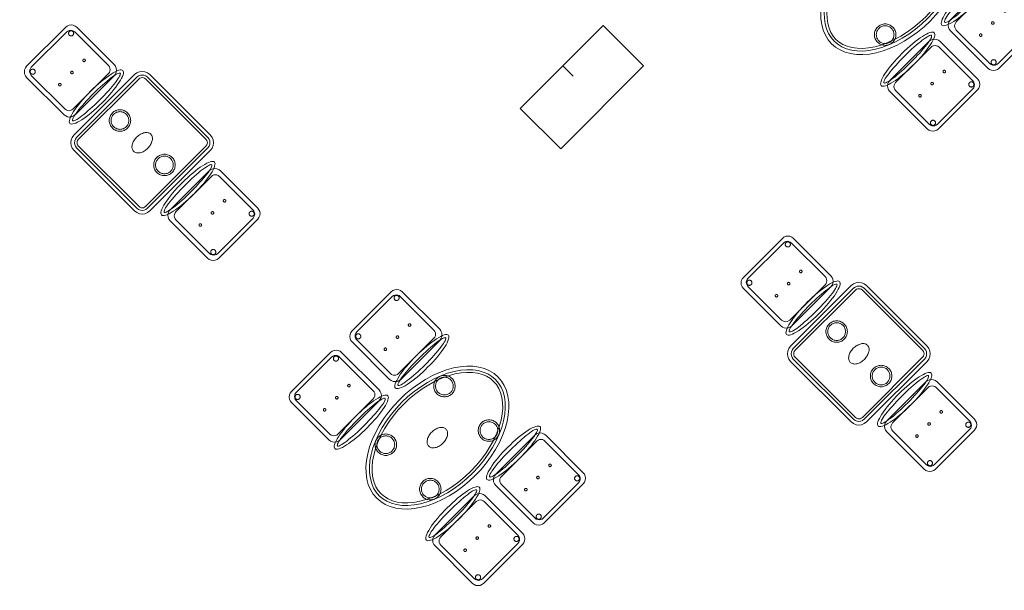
# Model space of a CAD drawing. Header units: metres. Extents: x 2172.2 to 2210.6, y 415.3 to 458.1.
# Tile 3 of 67: x 2181.2 to 2188.1, y 433.3 to 437.3. Entities that reach past the tile are written whole.
import ezdxf

# ---------------------------------------------------------------- set-up
doc = ezdxf.new("R2010")
doc.units = ezdxf.units.M
for name, color, linetype, lineweight in [('NC_N1_CHAIRS', 7, 'CONTINUOUS', 13), ('NC_N1_COLUMNS', 7, 'CONTINUOUS', 25), ('NC_N1_TABLES', 7, 'CONTINUOUS', 13), ('NC_N1_WALLS', 7, 'CONTINUOUS', 25)]:
    doc.layers.add(name, color=color, linetype=linetype, lineweight=lineweight)

# ---------------------------------------------------------------- blocks, each defined once
blk = doc.blocks.new('NC_N1_ARCHITECTURE')
at = {"layer": 'NC_N1_COLUMNS', "linetype": 'CONTINUOUS', "lineweight": -2}
blk.add_lwpolyline([(-4.993355, 2.969164), (-4.710547, 3.251969), (-4.427707, 2.969129), (-5.007532, 2.389305), (-5.29034, 2.67218), (-4.993366, 2.969152), (-4.921082, 2.896874)], close=True, dxfattribs=at)
blk = doc.blocks.new('NC_N1_DINING_TWO_SQUARE')
at = {"color": 0, "linetype": 'CONTINUOUS', "lineweight": -2}
for points in [[(0.3, -0.375), (-0.3, -0.375), (-0.3194, -0.3724), (-0.3375, -0.365), (-0.353, -0.353), (-0.365, -0.3375), (-0.3724, -0.3194), (-0.375, -0.3), (-0.375, 0.3), (-0.3724, 0.3194), (-0.365, 0.3375), (-0.353, 0.353), (-0.3375, 0.365), (-0.3194, 0.3724), (-0.3, 0.375), (0.3, 0.375), (0.3194, 0.3724), (0.3375, 0.365), (0.353, 0.353), (0.365, 0.3375), (0.3724, 0.3194), (0.375, 0.3), (0.375, -0.3), (0.3724, -0.3194), (0.365, -0.3375), (0.353, -0.353), (0.3375, -0.365), (0.3194, -0.3724)], [(0.2984, -0.35), (-0.2984, -0.35), (-0.3129, -0.3481), (-0.3249, -0.3431), (-0.3352, -0.3352), (-0.3431, -0.3249), (-0.3481, -0.3129), (-0.35, -0.2984), (-0.35, 0.2984), (-0.3481, 0.3129), (-0.3431, 0.3249), (-0.3352, 0.3352), (-0.3249, 0.3431), (-0.3129, 0.3481), (-0.2984, 0.35), (0.2984, 0.35), (0.3129, 0.3481), (0.3249, 0.3431), (0.3352, 0.3352), (0.3431, 0.3249), (0.3481, 0.3129), (0.35, 0.2984), (0.35, -0.2984), (0.3481, -0.3129), (0.3431, -0.3249), (0.3352, -0.3352), (0.3249, -0.3431), (0.3129, -0.3481)], [(0.2972, -0.332), (-0.2972, -0.332), (-0.3082, -0.3306), (-0.3158, -0.3274), (-0.3224, -0.3224), (-0.3274, -0.3158), (-0.3306, -0.3082), (-0.332, -0.2972), (-0.332, 0.2972), (-0.3306, 0.3082), (-0.3274, 0.3158), (-0.3224, 0.3224), (-0.3158, 0.3274), (-0.3082, 0.3306), (-0.2972, 0.332), (0.2972, 0.332), (0.3082, 0.3306), (0.3158, 0.3274), (0.3224, 0.3224), (0.3274, 0.3158), (0.3306, 0.3082), (0.332, 0.2972), (0.332, -0.2972), (0.3306, -0.3082), (0.3274, -0.3158), (0.3224, -0.3224), (0.3158, -0.3274), (0.3082, -0.3306)], [(0.075, 0.22), (0.0746, 0.2126), (0.0736, 0.2054), (0.0718, 0.1982), (0.0693, 0.1913), (0.0661, 0.1846), (0.0624, 0.1783), (0.058, 0.1724), (0.053, 0.167), (0.0476, 0.162), (0.0417, 0.1576), (0.0354, 0.1539), (0.0287, 0.1507), (0.0218, 0.1482), (0.0146, 0.1464), (0.0074, 0.1454), (0, 0.145), (-0.0074, 0.1454), (-0.0146, 0.1464), (-0.0218, 0.1482), (-0.0287, 0.1507), (-0.0354, 0.1539), (-0.0417, 0.1576), (-0.0476, 0.162), (-0.053, 0.167), (-0.058, 0.1724), (-0.0624, 0.1783), (-0.0661, 0.1846), (-0.0693, 0.1913), (-0.0718, 0.1982), (-0.0736, 0.2054), (-0.0746, 0.2126), (-0.075, 0.22), (-0.0746, 0.2274), (-0.0736, 0.2346), (-0.0718, 0.2418), (-0.0693, 0.2487), (-0.0661, 0.2554), (-0.0624, 0.2617), (-0.058, 0.2676), (-0.053, 0.273), (-0.0476, 0.278), (-0.0417, 0.2824), (-0.0354, 0.2861), (-0.0287, 0.2893), (-0.0218, 0.2918), (-0.0146, 0.2936), (-0.0074, 0.2946), (0, 0.295), (0.0074, 0.2946), (0.0146, 0.2936), (0.0218, 0.2918), (0.0287, 0.2893), (0.0354, 0.2861), (0.0417, 0.2824), (0.0476, 0.278), (0.053, 0.273), (0.058, 0.2676), (0.0624, 0.2617), (0.0661, 0.2554), (0.0693, 0.2487), (0.0718, 0.2418), (0.0736, 0.2346), (0.0746, 0.2274)], [(0.062, 0.22), (0.0617, 0.2139), (0.0608, 0.2079), (0.0593, 0.202), (0.0573, 0.1963), (0.0547, 0.1908), (0.0516, 0.1856), (0.0479, 0.1807), (0.0438, 0.1762), (0.0393, 0.1721), (0.0344, 0.1684), (0.0292, 0.1653), (0.0237, 0.1627), (0.018, 0.1607), (0.0121, 0.1592), (0.0061, 0.1583), (0, 0.158), (-0.0061, 0.1583), (-0.0121, 0.1592), (-0.018, 0.1607), (-0.0237, 0.1627), (-0.0292, 0.1653), (-0.0344, 0.1684), (-0.0393, 0.1721), (-0.0438, 0.1762), (-0.0479, 0.1807), (-0.0516, 0.1856), (-0.0547, 0.1908), (-0.0573, 0.1963), (-0.0593, 0.202), (-0.0608, 0.2079), (-0.0617, 0.2139), (-0.062, 0.22), (-0.0617, 0.2261), (-0.0608, 0.2321), (-0.0593, 0.238), (-0.0573, 0.2437), (-0.0547, 0.2492), (-0.0516, 0.2544), (-0.0479, 0.2593), (-0.0438, 0.2638), (-0.0393, 0.2679), (-0.0344, 0.2716), (-0.0292, 0.2747), (-0.0237, 0.2773), (-0.018, 0.2793), (-0.0121, 0.2808), (-0.0061, 0.2817), (0, 0.282), (0.0061, 0.2817), (0.0121, 0.2808), (0.018, 0.2793), (0.0237, 0.2773), (0.0292, 0.2747), (0.0344, 0.2716), (0.0393, 0.2679), (0.0438, 0.2638), (0.0479, 0.2593), (0.0516, 0.2544), (0.0547, 0.2492), (0.0573, 0.2437), (0.0593, 0.238), (0.0608, 0.2321), (0.0617, 0.2261)], [(0.085, 0), (0.0846, 0.0054), (0.0834, 0.0107), (0.0813, 0.016), (0.0785, 0.021), (0.075, 0.0259), (0.0707, 0.0306), (0.0657, 0.0349), (0.0601, 0.0389), (0.0539, 0.0425), (0.0472, 0.0457), (0.0401, 0.0485), (0.0325, 0.0508), (0.0247, 0.0526), (0.0166, 0.0539), (0.0083, 0.0547), (0, 0.055), (-0.0083, 0.0547), (-0.0166, 0.0539), (-0.0247, 0.0526), (-0.0325, 0.0508), (-0.0401, 0.0485), (-0.0472, 0.0457), (-0.0539, 0.0425), (-0.0601, 0.0389), (-0.0657, 0.0349), (-0.0707, 0.0306), (-0.075, 0.0259), (-0.0785, 0.021), (-0.0813, 0.016), (-0.0834, 0.0107), (-0.0846, 0.0054), (-0.085, 0), (-0.0846, -0.0054), (-0.0834, -0.0107), (-0.0813, -0.016), (-0.0785, -0.021), (-0.075, -0.0259), (-0.0707, -0.0306), (-0.0657, -0.0349), (-0.0601, -0.0389), (-0.0539, -0.0425), (-0.0472, -0.0457), (-0.0401, -0.0485), (-0.0325, -0.0508), (-0.0247, -0.0526), (-0.0166, -0.0539), (-0.0083, -0.0547), (0, -0.055), (0.0083, -0.0547), (0.0166, -0.0539), (0.0247, -0.0526), (0.0325, -0.0508), (0.0401, -0.0485), (0.0472, -0.0457), (0.0539, -0.0425), (0.0601, -0.0389), (0.0657, -0.0349), (0.0707, -0.0306), (0.075, -0.0259), (0.0785, -0.021), (0.0813, -0.016), (0.0834, -0.0107), (0.0846, -0.0054)], [(0.075, -0.22), (0.0746, -0.2274), (0.0736, -0.2346), (0.0718, -0.2418), (0.0693, -0.2487), (0.0661, -0.2554), (0.0624, -0.2617), (0.058, -0.2676), (0.053, -0.273), (0.0476, -0.278), (0.0417, -0.2824), (0.0354, -0.2861), (0.0287, -0.2893), (0.0218, -0.2918), (0.0146, -0.2936), (0.0074, -0.2946), (0, -0.295), (-0.0074, -0.2946), (-0.0146, -0.2936), (-0.0218, -0.2918), (-0.0287, -0.2893), (-0.0354, -0.2861), (-0.0417, -0.2824), (-0.0476, -0.278), (-0.053, -0.273), (-0.058, -0.2676), (-0.0624, -0.2617), (-0.0661, -0.2554), (-0.0693, -0.2487), (-0.0718, -0.2418), (-0.0736, -0.2346), (-0.0746, -0.2274), (-0.075, -0.22), (-0.0746, -0.2126), (-0.0736, -0.2054), (-0.0718, -0.1982), (-0.0693, -0.1913), (-0.0661, -0.1846), (-0.0624, -0.1783), (-0.058, -0.1724), (-0.053, -0.167), (-0.0476, -0.162), (-0.0417, -0.1576), (-0.0354, -0.1539), (-0.0287, -0.1507), (-0.0218, -0.1482), (-0.0146, -0.1464), (-0.0074, -0.1454), (0, -0.145), (0.0074, -0.1454), (0.0146, -0.1464), (0.0218, -0.1482), (0.0287, -0.1507), (0.0354, -0.1539), (0.0417, -0.1576), (0.0476, -0.162), (0.053, -0.167), (0.058, -0.1724), (0.0624, -0.1783), (0.0661, -0.1846), (0.0693, -0.1913), (0.0718, -0.1982), (0.0736, -0.2054), (0.0746, -0.2126)], [(0.062, -0.22), (0.0617, -0.2261), (0.0608, -0.2321), (0.0593, -0.238), (0.0573, -0.2437), (0.0547, -0.2492), (0.0516, -0.2544), (0.0479, -0.2593), (0.0438, -0.2638), (0.0393, -0.2679), (0.0344, -0.2716), (0.0292, -0.2747), (0.0237, -0.2773), (0.018, -0.2793), (0.0121, -0.2808), (0.0061, -0.2817), (0, -0.282), (-0.0061, -0.2817), (-0.0121, -0.2808), (-0.018, -0.2793), (-0.0237, -0.2773), (-0.0292, -0.2747), (-0.0344, -0.2716), (-0.0393, -0.2679), (-0.0438, -0.2638), (-0.0479, -0.2593), (-0.0516, -0.2544), (-0.0547, -0.2492), (-0.0573, -0.2437), (-0.0593, -0.238), (-0.0608, -0.2321), (-0.0617, -0.2261), (-0.062, -0.22), (-0.0617, -0.2139), (-0.0608, -0.2079), (-0.0593, -0.202), (-0.0573, -0.1963), (-0.0547, -0.1908), (-0.0516, -0.1856), (-0.0479, -0.1807), (-0.0438, -0.1762), (-0.0393, -0.1721), (-0.0344, -0.1684), (-0.0292, -0.1653), (-0.0237, -0.1627), (-0.018, -0.1607), (-0.0121, -0.1592), (-0.0061, -0.1583), (0, -0.158), (0.0061, -0.1583), (0.0121, -0.1592), (0.018, -0.1607), (0.0237, -0.1627), (0.0292, -0.1653), (0.0344, -0.1684), (0.0393, -0.1721), (0.0438, -0.1762), (0.0479, -0.1807), (0.0516, -0.1856), (0.0547, -0.1908), (0.0573, -0.1963), (0.0593, -0.202), (0.0608, -0.2079), (0.0617, -0.2139)]]:
    blk.add_lwpolyline(points, close=True, dxfattribs=at)
blk = doc.blocks.new('NC_N1_CHAIR_OLIVE')
at = {"color": 0, "linetype": 'CONTINUOUS', "lineweight": -2}
for points in [[(0.262, 0.222), (0.2607, 0.2276), (0.257, 0.2331), (0.2507, 0.2385), (0.2421, 0.2438), (0.2311, 0.2489), (0.2178, 0.2537), (0.2025, 0.2582), (0.1853, 0.2623), (0.1662, 0.2661), (0.1456, 0.2694), (0.1235, 0.2723), (0.1003, 0.2747), (0.0761, 0.2765), (0.0511, 0.2779), (0.0257, 0.2787), (0, 0.279), (-0.0257, 0.2787), (-0.0511, 0.2779), (-0.0761, 0.2765), (-0.1003, 0.2747), (-0.1235, 0.2723), (-0.1456, 0.2694), (-0.1662, 0.2661), (-0.1853, 0.2623), (-0.2025, 0.2582), (-0.2178, 0.2537), (-0.2311, 0.2489), (-0.2421, 0.2438), (-0.2507, 0.2385), (-0.257, 0.2331), (-0.2607, 0.2276), (-0.262, 0.222), (-0.2607, 0.2164), (-0.257, 0.2109), (-0.2507, 0.2055), (-0.2421, 0.2002), (-0.2311, 0.1951), (-0.2178, 0.1903), (-0.2025, 0.1858), (-0.1853, 0.1817), (-0.1662, 0.1779), (-0.1456, 0.1746), (-0.1235, 0.1717), (-0.1003, 0.1693), (-0.0761, 0.1675), (-0.0511, 0.1661), (-0.0257, 0.1653), (0, 0.165), (0.0257, 0.1653), (0.0511, 0.1661), (0.0761, 0.1675), (0.1003, 0.1693), (0.1235, 0.1717), (0.1456, 0.1746), (0.1662, 0.1779), (0.1853, 0.1817), (0.2025, 0.1858), (0.2178, 0.1903), (0.2311, 0.1951), (0.2421, 0.2002), (0.2507, 0.2055), (0.257, 0.2109), (0.2607, 0.2164)], [(0.235, 0.222), (0.2339, 0.225), (0.2305, 0.228), (0.2249, 0.231), (0.2171, 0.2339), (0.2073, 0.2366), (0.1954, 0.2392), (0.1817, 0.2417), (0.1662, 0.2439), (0.1491, 0.246), (0.1306, 0.2478), (0.1108, 0.2493), (0.0899, 0.2506), (0.0682, 0.2517), (0.0458, 0.2524), (0.023, 0.2529), (0, 0.253), (-0.023, 0.2529), (-0.0458, 0.2524), (-0.0682, 0.2517), (-0.0899, 0.2506), (-0.1108, 0.2493), (-0.1306, 0.2478), (-0.1491, 0.246), (-0.1662, 0.2439), (-0.1817, 0.2417), (-0.1954, 0.2392), (-0.2073, 0.2366), (-0.2171, 0.2339), (-0.2249, 0.231), (-0.2305, 0.228), (-0.2339, 0.225), (-0.235, 0.222), (-0.2339, 0.219), (-0.2305, 0.216), (-0.2249, 0.213), (-0.2171, 0.2101), (-0.2073, 0.2074), (-0.1954, 0.2048), (-0.1817, 0.2023), (-0.1662, 0.2001), (-0.1491, 0.198), (-0.1306, 0.1962), (-0.1108, 0.1947), (-0.0899, 0.1934), (-0.0682, 0.1923), (-0.0458, 0.1916), (-0.023, 0.1911), (0, 0.191), (0.023, 0.1911), (0.0458, 0.1916), (0.0682, 0.1923), (0.0899, 0.1934), (0.1108, 0.1947), (0.1306, 0.1962), (0.1491, 0.198), (0.1662, 0.2001), (0.1817, 0.2023), (0.1954, 0.2048), (0.2073, 0.2074), (0.2171, 0.2101), (0.2249, 0.213), (0.2305, 0.216), (0.2339, 0.219)], [(0.193, -0.275), (-0.193, -0.275), (-0.2072, -0.2731), (-0.2205, -0.2676), (-0.2319, -0.2589), (-0.2406, -0.2475), (-0.2461, -0.2342), (-0.248, -0.22), (-0.248, 0.15), (-0.2461, 0.1642), (-0.2406, 0.1775), (-0.2319, 0.1889), (-0.2205, 0.1976), (-0.2072, 0.2031), (-0.193, 0.205), (0.193, 0.205), (0.2072, 0.2031), (0.2205, 0.1976), (0.2319, 0.1889), (0.2406, 0.1775), (0.2461, 0.1642), (0.248, 0.15), (0.248, -0.22), (0.2461, -0.2342), (0.2406, -0.2475), (0.2319, -0.2589), (0.2205, -0.2676), (0.2072, -0.2731)], [(0.175, -0.247), (-0.175, -0.247), (-0.1854, -0.2456), (-0.195, -0.2416), (-0.2033, -0.2353), (-0.2096, -0.227), (-0.2136, -0.2174), (-0.215, -0.207), (-0.215, 0.126), (-0.2136, 0.1364), (-0.2096, 0.146), (-0.2033, 0.1543), (-0.195, 0.1606), (-0.1854, 0.1646), (-0.175, 0.166), (0.175, 0.166), (0.1854, 0.1646), (0.195, 0.1606), (0.2033, 0.1543), (0.2096, 0.146), (0.2136, 0.1364), (0.215, 0.126), (0.215, -0.207), (0.2136, -0.2174), (0.2096, -0.227), (0.2033, -0.2353), (0.195, -0.2416), (0.1854, -0.2456)], [(-0.111, -0.02), (-0.111, -0.0209), (-0.1112, -0.0218), (-0.1114, -0.0226), (-0.1117, -0.0234), (-0.1121, -0.0242), (-0.1125, -0.025), (-0.113, -0.0257), (-0.1136, -0.0264), (-0.1143, -0.027), (-0.115, -0.0275), (-0.1158, -0.0279), (-0.1166, -0.0283), (-0.1174, -0.0286), (-0.1182, -0.0288), (-0.1191, -0.029), (-0.12, -0.029), (-0.1209, -0.029), (-0.1218, -0.0288), (-0.1226, -0.0286), (-0.1234, -0.0283), (-0.1242, -0.0279), (-0.125, -0.0275), (-0.1257, -0.027), (-0.1264, -0.0264), (-0.127, -0.0257), (-0.1275, -0.025), (-0.1279, -0.0242), (-0.1283, -0.0234), (-0.1286, -0.0226), (-0.1288, -0.0218), (-0.129, -0.0209), (-0.129, -0.02), (-0.129, -0.0191), (-0.1288, -0.0182), (-0.1286, -0.0174), (-0.1283, -0.0166), (-0.1279, -0.0158), (-0.1275, -0.015), (-0.127, -0.0143), (-0.1264, -0.0136), (-0.1257, -0.013), (-0.125, -0.0125), (-0.1242, -0.0121), (-0.1234, -0.0117), (-0.1226, -0.0114), (-0.1218, -0.0112), (-0.1209, -0.011), (-0.12, -0.011), (-0.1191, -0.011), (-0.1182, -0.0112), (-0.1174, -0.0114), (-0.1166, -0.0117), (-0.1158, -0.0121), (-0.115, -0.0125), (-0.1143, -0.013), (-0.1136, -0.0136), (-0.113, -0.0143), (-0.1125, -0.015), (-0.1121, -0.0158), (-0.1117, -0.0166), (-0.1114, -0.0174), (-0.1112, -0.0182), (-0.111, -0.0191)], [(0.009, -0.02), (0.009, -0.0209), (0.0088, -0.0218), (0.0086, -0.0226), (0.0083, -0.0234), (0.0079, -0.0242), (0.0075, -0.025), (0.007, -0.0257), (0.0064, -0.0264), (0.0057, -0.027), (0.005, -0.0275), (0.0042, -0.0279), (0.0034, -0.0283), (0.0026, -0.0286), (0.0018, -0.0288), (0.0009, -0.029), (0, -0.029), (-0.0009, -0.029), (-0.0018, -0.0288), (-0.0026, -0.0286), (-0.0034, -0.0283), (-0.0042, -0.0279), (-0.005, -0.0275), (-0.0057, -0.027), (-0.0064, -0.0264), (-0.007, -0.0257), (-0.0075, -0.025), (-0.0079, -0.0242), (-0.0083, -0.0234), (-0.0086, -0.0226), (-0.0088, -0.0218), (-0.009, -0.0209), (-0.009, -0.02), (-0.009, -0.0191), (-0.0088, -0.0182), (-0.0086, -0.0174), (-0.0083, -0.0166), (-0.0079, -0.0158), (-0.0075, -0.015), (-0.007, -0.0143), (-0.0064, -0.0136), (-0.0057, -0.013), (-0.005, -0.0125), (-0.0042, -0.0121), (-0.0034, -0.0117), (-0.0026, -0.0114), (-0.0018, -0.0112), (-0.0009, -0.011), (0, -0.011), (0.0009, -0.011), (0.0018, -0.0112), (0.0026, -0.0114), (0.0034, -0.0117), (0.0042, -0.0121), (0.005, -0.0125), (0.0057, -0.013), (0.0064, -0.0136), (0.007, -0.0143), (0.0075, -0.015), (0.0079, -0.0158), (0.0083, -0.0166), (0.0086, -0.0174), (0.0088, -0.0182), (0.009, -0.0191)], [(0.129, -0.02), (0.129, -0.0209), (0.1288, -0.0218), (0.1286, -0.0226), (0.1283, -0.0234), (0.1279, -0.0242), (0.1275, -0.025), (0.127, -0.0257), (0.1264, -0.0264), (0.1257, -0.027), (0.125, -0.0275), (0.1242, -0.0279), (0.1234, -0.0283), (0.1226, -0.0286), (0.1218, -0.0288), (0.1209, -0.029), (0.12, -0.029), (0.1191, -0.029), (0.1182, -0.0288), (0.1174, -0.0286), (0.1166, -0.0283), (0.1158, -0.0279), (0.115, -0.0275), (0.1143, -0.027), (0.1136, -0.0264), (0.113, -0.0257), (0.1125, -0.025), (0.1121, -0.0242), (0.1117, -0.0234), (0.1114, -0.0226), (0.1112, -0.0218), (0.111, -0.0209), (0.111, -0.02), (0.111, -0.0191), (0.1112, -0.0182), (0.1114, -0.0174), (0.1117, -0.0166), (0.1121, -0.0158), (0.1125, -0.015), (0.113, -0.0143), (0.1136, -0.0136), (0.1143, -0.013), (0.115, -0.0125), (0.1158, -0.0121), (0.1166, -0.0117), (0.1174, -0.0114), (0.1182, -0.0112), (0.1191, -0.011), (0.12, -0.011), (0.1209, -0.011), (0.1218, -0.0112), (0.1226, -0.0114), (0.1234, -0.0117), (0.1242, -0.0121), (0.125, -0.0125), (0.1257, -0.013), (0.1264, -0.0136), (0.127, -0.0143), (0.1275, -0.015), (0.1279, -0.0158), (0.1283, -0.0166), (0.1286, -0.0174), (0.1288, -0.0182), (0.129, -0.0191)], [(-0.172, -0.218), (-0.1721, -0.2198), (-0.1723, -0.2215), (-0.1728, -0.2232), (-0.1734, -0.2249), (-0.1741, -0.2265), (-0.175, -0.228), (-0.1761, -0.2294), (-0.1773, -0.2307), (-0.1786, -0.2319), (-0.18, -0.233), (-0.1815, -0.2339), (-0.1831, -0.2346), (-0.1848, -0.2352), (-0.1865, -0.2357), (-0.1882, -0.2359), (-0.19, -0.236), (-0.1918, -0.2359), (-0.1935, -0.2357), (-0.1952, -0.2352), (-0.1969, -0.2346), (-0.1985, -0.2339), (-0.2, -0.233), (-0.2014, -0.2319), (-0.2027, -0.2307), (-0.2039, -0.2294), (-0.205, -0.228), (-0.2059, -0.2265), (-0.2066, -0.2249), (-0.2072, -0.2232), (-0.2077, -0.2215), (-0.2079, -0.2198), (-0.208, -0.218), (-0.2079, -0.2162), (-0.2077, -0.2145), (-0.2072, -0.2128), (-0.2066, -0.2111), (-0.2059, -0.2095), (-0.205, -0.208), (-0.2039, -0.2066), (-0.2027, -0.2053), (-0.2014, -0.2041), (-0.2, -0.203), (-0.1985, -0.2021), (-0.1969, -0.2014), (-0.1952, -0.2008), (-0.1935, -0.2003), (-0.1918, -0.2001), (-0.19, -0.2), (-0.1882, -0.2001), (-0.1865, -0.2003), (-0.1848, -0.2008), (-0.1831, -0.2014), (-0.1815, -0.2021), (-0.18, -0.203), (-0.1786, -0.2041), (-0.1773, -0.2053), (-0.1761, -0.2066), (-0.175, -0.208), (-0.1741, -0.2095), (-0.1734, -0.2111), (-0.1728, -0.2128), (-0.1723, -0.2145), (-0.1721, -0.2162)], [(0.208, -0.218), (0.2079, -0.2198), (0.2077, -0.2215), (0.2072, -0.2232), (0.2066, -0.2249), (0.2059, -0.2265), (0.205, -0.228), (0.2039, -0.2294), (0.2027, -0.2307), (0.2014, -0.2319), (0.2, -0.233), (0.1985, -0.2339), (0.1969, -0.2346), (0.1952, -0.2352), (0.1935, -0.2357), (0.1918, -0.2359), (0.19, -0.236), (0.1882, -0.2359), (0.1865, -0.2357), (0.1848, -0.2352), (0.1831, -0.2346), (0.1815, -0.2339), (0.18, -0.233), (0.1786, -0.2319), (0.1773, -0.2307), (0.1761, -0.2294), (0.175, -0.228), (0.1741, -0.2265), (0.1734, -0.2249), (0.1728, -0.2232), (0.1723, -0.2215), (0.1721, -0.2198), (0.172, -0.218), (0.1721, -0.2162), (0.1723, -0.2145), (0.1728, -0.2128), (0.1734, -0.2111), (0.1741, -0.2095), (0.175, -0.208), (0.1761, -0.2066), (0.1773, -0.2053), (0.1786, -0.2041), (0.18, -0.203), (0.1815, -0.2021), (0.1831, -0.2014), (0.1848, -0.2008), (0.1865, -0.2003), (0.1882, -0.2001), (0.19, -0.2), (0.1918, -0.2001), (0.1935, -0.2003), (0.1952, -0.2008), (0.1969, -0.2014), (0.1985, -0.2021), (0.2, -0.203), (0.2014, -0.2041), (0.2027, -0.2053), (0.2039, -0.2066), (0.205, -0.208), (0.2059, -0.2095), (0.2066, -0.2111), (0.2072, -0.2128), (0.2077, -0.2145), (0.2079, -0.2162)]]:
    blk.add_lwpolyline(points, close=True, dxfattribs=at)
blk = doc.blocks.new('NC_N1_DINING_2')
at = {"color": 0, "linetype": 'CONTINUOUS', "lineweight": -2}
for points in [[(0.6, 0), (0.5971, 0.0368), (0.5885, 0.0732), (0.5742, 0.1089), (0.5543, 0.1435), (0.5292, 0.1768), (0.4989, 0.2083), (0.4638, 0.2379), (0.4243, 0.2652), (0.3806, 0.2899), (0.3333, 0.3118), (0.2828, 0.3307), (0.2296, 0.3465), (0.1742, 0.3589), (0.1171, 0.3678), (0.0588, 0.3732), (0, 0.375), (-0.0588, 0.3732), (-0.1171, 0.3678), (-0.1742, 0.3589), (-0.2296, 0.3465), (-0.2828, 0.3307), (-0.3333, 0.3118), (-0.3806, 0.2899), (-0.4243, 0.2652), (-0.4638, 0.2379), (-0.4989, 0.2083), (-0.5292, 0.1768), (-0.5543, 0.1435), (-0.5742, 0.1089), (-0.5885, 0.0732), (-0.5971, 0.0368), (-0.6, 0), (-0.5971, -0.0368), (-0.5885, -0.0732), (-0.5742, -0.1089), (-0.5543, -0.1435), (-0.5292, -0.1768), (-0.4989, -0.2083), (-0.4638, -0.2379), (-0.4243, -0.2652), (-0.3806, -0.2899), (-0.3333, -0.3118), (-0.2828, -0.3307), (-0.2296, -0.3465), (-0.1742, -0.3589), (-0.1171, -0.3678), (-0.0588, -0.3732), (0, -0.375), (0.0588, -0.3732), (0.1171, -0.3678), (0.1742, -0.3589), (0.2296, -0.3465), (0.2828, -0.3307), (0.3333, -0.3118), (0.3806, -0.2899), (0.4243, -0.2652), (0.4638, -0.2379), (0.4989, -0.2083), (0.5292, -0.1768), (0.5543, -0.1435), (0.5742, -0.1089), (0.5885, -0.0732), (0.5971, -0.0368)], [(0.5749, 0), (0.5723, -0.0329), (0.5646, -0.0656), (0.5516, -0.0979), (0.5334, -0.1297), (0.5101, -0.1605), (0.4818, -0.1901), (0.4486, -0.218), (0.411, -0.244), (0.3692, -0.2676), (0.3237, -0.2887), (0.2749, -0.307), (0.2233, -0.3222), (0.1695, -0.3343), (0.114, -0.343), (0.0573, -0.3482), (0, -0.35), (-0.0573, -0.3482), (-0.114, -0.343), (-0.1695, -0.3343), (-0.2233, -0.3222), (-0.2749, -0.307), (-0.3237, -0.2887), (-0.3692, -0.2676), (-0.411, -0.244), (-0.4486, -0.218), (-0.4818, -0.1901), (-0.5101, -0.1605), (-0.5334, -0.1297), (-0.5516, -0.0979), (-0.5646, -0.0656), (-0.5723, -0.0329), (-0.5749, 0), (-0.5723, 0.0329), (-0.5646, 0.0656), (-0.5516, 0.0979), (-0.5334, 0.1297), (-0.5101, 0.1605), (-0.4818, 0.1901), (-0.4486, 0.218), (-0.411, 0.244), (-0.3692, 0.2676), (-0.3237, 0.2887), (-0.2749, 0.307), (-0.2233, 0.3222), (-0.1695, 0.3343), (-0.114, 0.343), (-0.0573, 0.3482), (0, 0.35), (0.0573, 0.3482), (0.114, 0.343), (0.1695, 0.3343), (0.2233, 0.3222), (0.2749, 0.307), (0.3237, 0.2887), (0.3692, 0.2676), (0.411, 0.244), (0.4486, 0.218), (0.4818, 0.1901), (0.5101, 0.1605), (0.5334, 0.1297), (0.5516, 0.0979), (0.5646, 0.0656), (0.5723, 0.0329)], [(0.5569, 0), (0.5545, -0.0301), (0.5474, -0.0601), (0.5354, -0.0901), (0.5184, -0.1198), (0.4964, -0.1488), (0.4694, -0.1769), (0.4377, -0.2037), (0.4014, -0.2287), (0.361, -0.2516), (0.3167, -0.2721), (0.2692, -0.2899), (0.2188, -0.3048), (0.1661, -0.3166), (0.1117, -0.3251), (0.0562, -0.3303), (0, -0.332), (-0.0562, -0.3303), (-0.1117, -0.3251), (-0.1661, -0.3166), (-0.2188, -0.3048), (-0.2692, -0.2899), (-0.3167, -0.2721), (-0.361, -0.2516), (-0.4014, -0.2287), (-0.4377, -0.2037), (-0.4694, -0.1769), (-0.4964, -0.1488), (-0.5184, -0.1198), (-0.5354, -0.0901), (-0.5474, -0.0601), (-0.5545, -0.0301), (-0.5569, 0), (-0.5545, 0.0301), (-0.5474, 0.0601), (-0.5354, 0.0901), (-0.5184, 0.1198), (-0.4964, 0.1488), (-0.4694, 0.1769), (-0.4377, 0.2037), (-0.4014, 0.2287), (-0.361, 0.2516), (-0.3167, 0.2721), (-0.2692, 0.2899), (-0.2188, 0.3048), (-0.1661, 0.3166), (-0.1117, 0.3251), (-0.0562, 0.3303), (0, 0.332), (0.0562, 0.3303), (0.1117, 0.3251), (0.1661, 0.3166), (0.2188, 0.3048), (0.2692, 0.2899), (0.3167, 0.2721), (0.361, 0.2516), (0.4014, 0.2287), (0.4377, 0.2037), (0.4694, 0.1769), (0.4964, 0.1488), (0.5184, 0.1198), (0.5354, 0.0901), (0.5474, 0.0601), (0.5545, 0.0301)], [(-0.215, 0.22), (-0.2154, 0.2126), (-0.2164, 0.2054), (-0.2182, 0.1982), (-0.2207, 0.1913), (-0.2239, 0.1846), (-0.2276, 0.1783), (-0.232, 0.1724), (-0.237, 0.167), (-0.2424, 0.162), (-0.2483, 0.1576), (-0.2546, 0.1539), (-0.2613, 0.1507), (-0.2682, 0.1482), (-0.2754, 0.1464), (-0.2826, 0.1454), (-0.29, 0.145), (-0.2974, 0.1454), (-0.3046, 0.1464), (-0.3118, 0.1482), (-0.3187, 0.1507), (-0.3254, 0.1539), (-0.3317, 0.1576), (-0.3376, 0.162), (-0.343, 0.167), (-0.348, 0.1724), (-0.3524, 0.1783), (-0.3561, 0.1846), (-0.3593, 0.1913), (-0.3618, 0.1982), (-0.3636, 0.2054), (-0.3646, 0.2126), (-0.365, 0.22), (-0.3646, 0.2274), (-0.3636, 0.2346), (-0.3618, 0.2418), (-0.3593, 0.2487), (-0.3561, 0.2554), (-0.3524, 0.2617), (-0.348, 0.2676), (-0.343, 0.273), (-0.3376, 0.278), (-0.3317, 0.2824), (-0.3254, 0.2861), (-0.3187, 0.2893), (-0.3118, 0.2918), (-0.3046, 0.2936), (-0.2974, 0.2946), (-0.29, 0.295), (-0.2826, 0.2946), (-0.2754, 0.2936), (-0.2682, 0.2918), (-0.2613, 0.2893), (-0.2546, 0.2861), (-0.2483, 0.2824), (-0.2424, 0.278), (-0.237, 0.273), (-0.232, 0.2676), (-0.2276, 0.2617), (-0.2239, 0.2554), (-0.2207, 0.2487), (-0.2182, 0.2418), (-0.2164, 0.2346), (-0.2154, 0.2274)], [(-0.228, 0.22), (-0.2283, 0.2139), (-0.2292, 0.2079), (-0.2307, 0.202), (-0.2327, 0.1963), (-0.2353, 0.1908), (-0.2384, 0.1856), (-0.2421, 0.1807), (-0.2462, 0.1762), (-0.2507, 0.1721), (-0.2556, 0.1684), (-0.2608, 0.1653), (-0.2663, 0.1627), (-0.272, 0.1607), (-0.2779, 0.1592), (-0.2839, 0.1583), (-0.29, 0.158), (-0.2961, 0.1583), (-0.3021, 0.1592), (-0.308, 0.1607), (-0.3137, 0.1627), (-0.3192, 0.1653), (-0.3244, 0.1684), (-0.3293, 0.1721), (-0.3338, 0.1762), (-0.3379, 0.1807), (-0.3416, 0.1856), (-0.3447, 0.1908), (-0.3473, 0.1963), (-0.3493, 0.202), (-0.3508, 0.2079), (-0.3517, 0.2139), (-0.352, 0.22), (-0.3517, 0.2261), (-0.3508, 0.2321), (-0.3493, 0.238), (-0.3473, 0.2437), (-0.3447, 0.2492), (-0.3416, 0.2544), (-0.3379, 0.2593), (-0.3338, 0.2638), (-0.3293, 0.2679), (-0.3244, 0.2716), (-0.3192, 0.2747), (-0.3137, 0.2773), (-0.308, 0.2793), (-0.3021, 0.2808), (-0.2961, 0.2817), (-0.29, 0.282), (-0.2839, 0.2817), (-0.2779, 0.2808), (-0.272, 0.2793), (-0.2663, 0.2773), (-0.2608, 0.2747), (-0.2556, 0.2716), (-0.2507, 0.2679), (-0.2462, 0.2638), (-0.2421, 0.2593), (-0.2384, 0.2544), (-0.2353, 0.2492), (-0.2327, 0.2437), (-0.2307, 0.238), (-0.2292, 0.2321), (-0.2283, 0.2261)], [(0.365, 0.22), (0.3646, 0.2126), (0.3636, 0.2054), (0.3618, 0.1982), (0.3593, 0.1913), (0.3561, 0.1846), (0.3524, 0.1783), (0.348, 0.1724), (0.343, 0.167), (0.3376, 0.162), (0.3317, 0.1576), (0.3254, 0.1539), (0.3187, 0.1507), (0.3118, 0.1482), (0.3046, 0.1464), (0.2974, 0.1454), (0.29, 0.145), (0.2826, 0.1454), (0.2754, 0.1464), (0.2682, 0.1482), (0.2613, 0.1507), (0.2546, 0.1539), (0.2483, 0.1576), (0.2424, 0.162), (0.237, 0.167), (0.232, 0.1724), (0.2276, 0.1783), (0.2239, 0.1846), (0.2207, 0.1913), (0.2182, 0.1982), (0.2164, 0.2054), (0.2154, 0.2126), (0.215, 0.22), (0.2154, 0.2274), (0.2164, 0.2346), (0.2182, 0.2418), (0.2207, 0.2487), (0.2239, 0.2554), (0.2276, 0.2617), (0.232, 0.2676), (0.237, 0.273), (0.2424, 0.278), (0.2483, 0.2824), (0.2546, 0.2861), (0.2613, 0.2893), (0.2682, 0.2918), (0.2754, 0.2936), (0.2826, 0.2946), (0.29, 0.295), (0.2974, 0.2946), (0.3046, 0.2936), (0.3118, 0.2918), (0.3187, 0.2893), (0.3254, 0.2861), (0.3317, 0.2824), (0.3376, 0.278), (0.343, 0.273), (0.348, 0.2676), (0.3524, 0.2617), (0.3561, 0.2554), (0.3593, 0.2487), (0.3618, 0.2418), (0.3636, 0.2346), (0.3646, 0.2274)], [(0.352, 0.22), (0.3517, 0.2139), (0.3508, 0.2079), (0.3493, 0.202), (0.3473, 0.1963), (0.3447, 0.1908), (0.3416, 0.1856), (0.3379, 0.1807), (0.3338, 0.1762), (0.3293, 0.1721), (0.3244, 0.1684), (0.3192, 0.1653), (0.3137, 0.1627), (0.308, 0.1607), (0.3021, 0.1592), (0.2961, 0.1583), (0.29, 0.158), (0.2839, 0.1583), (0.2779, 0.1592), (0.272, 0.1607), (0.2663, 0.1627), (0.2608, 0.1653), (0.2556, 0.1684), (0.2507, 0.1721), (0.2462, 0.1762), (0.2421, 0.1807), (0.2384, 0.1856), (0.2353, 0.1908), (0.2327, 0.1963), (0.2307, 0.202), (0.2292, 0.2079), (0.2283, 0.2139), (0.228, 0.22), (0.2283, 0.2261), (0.2292, 0.2321), (0.2307, 0.238), (0.2327, 0.2437), (0.2353, 0.2492), (0.2384, 0.2544), (0.2421, 0.2593), (0.2462, 0.2638), (0.2507, 0.2679), (0.2556, 0.2716), (0.2608, 0.2747), (0.2663, 0.2773), (0.272, 0.2793), (0.2779, 0.2808), (0.2839, 0.2817), (0.29, 0.282), (0.2961, 0.2817), (0.3021, 0.2808), (0.308, 0.2793), (0.3137, 0.2773), (0.3192, 0.2747), (0.3244, 0.2716), (0.3293, 0.2679), (0.3338, 0.2638), (0.3379, 0.2593), (0.3416, 0.2544), (0.3447, 0.2492), (0.3473, 0.2437), (0.3493, 0.238), (0.3508, 0.2321), (0.3517, 0.2261)], [(0.085, 0), (0.0846, 0.0054), (0.0834, 0.0107), (0.0813, 0.016), (0.0785, 0.021), (0.075, 0.0259), (0.0707, 0.0306), (0.0657, 0.0349), (0.0601, 0.0389), (0.0539, 0.0425), (0.0472, 0.0457), (0.0401, 0.0485), (0.0325, 0.0508), (0.0247, 0.0526), (0.0166, 0.0539), (0.0083, 0.0547), (0, 0.055), (-0.0083, 0.0547), (-0.0166, 0.0539), (-0.0247, 0.0526), (-0.0325, 0.0508), (-0.0401, 0.0485), (-0.0472, 0.0457), (-0.0539, 0.0425), (-0.0601, 0.0389), (-0.0657, 0.0349), (-0.0707, 0.0306), (-0.075, 0.0259), (-0.0785, 0.021), (-0.0813, 0.016), (-0.0834, 0.0107), (-0.0846, 0.0054), (-0.085, 0), (-0.0846, -0.0054), (-0.0834, -0.0107), (-0.0813, -0.016), (-0.0785, -0.021), (-0.075, -0.0259), (-0.0707, -0.0306), (-0.0657, -0.0349), (-0.0601, -0.0389), (-0.0539, -0.0425), (-0.0472, -0.0457), (-0.0401, -0.0485), (-0.0325, -0.0508), (-0.0247, -0.0526), (-0.0166, -0.0539), (-0.0083, -0.0547), (0, -0.055), (0.0083, -0.0547), (0.0166, -0.0539), (0.0247, -0.0526), (0.0325, -0.0508), (0.0401, -0.0485), (0.0472, -0.0457), (0.0539, -0.0425), (0.0601, -0.0389), (0.0657, -0.0349), (0.0707, -0.0306), (0.075, -0.0259), (0.0785, -0.021), (0.0813, -0.016), (0.0834, -0.0107), (0.0846, -0.0054)], [(-0.215, -0.22), (-0.2154, -0.2274), (-0.2164, -0.2346), (-0.2182, -0.2418), (-0.2207, -0.2487), (-0.2239, -0.2554), (-0.2276, -0.2617), (-0.232, -0.2676), (-0.237, -0.273), (-0.2424, -0.278), (-0.2483, -0.2824), (-0.2546, -0.2861), (-0.2613, -0.2893), (-0.2682, -0.2918), (-0.2754, -0.2936), (-0.2826, -0.2946), (-0.29, -0.295), (-0.2974, -0.2946), (-0.3046, -0.2936), (-0.3118, -0.2918), (-0.3187, -0.2893), (-0.3254, -0.2861), (-0.3317, -0.2824), (-0.3376, -0.278), (-0.343, -0.273), (-0.348, -0.2676), (-0.3524, -0.2617), (-0.3561, -0.2554), (-0.3593, -0.2487), (-0.3618, -0.2418), (-0.3636, -0.2346), (-0.3646, -0.2274), (-0.365, -0.22), (-0.3646, -0.2126), (-0.3636, -0.2054), (-0.3618, -0.1982), (-0.3593, -0.1913), (-0.3561, -0.1846), (-0.3524, -0.1783), (-0.348, -0.1724), (-0.343, -0.167), (-0.3376, -0.162), (-0.3317, -0.1576), (-0.3254, -0.1539), (-0.3187, -0.1507), (-0.3118, -0.1482), (-0.3046, -0.1464), (-0.2974, -0.1454), (-0.29, -0.145), (-0.2826, -0.1454), (-0.2754, -0.1464), (-0.2682, -0.1482), (-0.2613, -0.1507), (-0.2546, -0.1539), (-0.2483, -0.1576), (-0.2424, -0.162), (-0.237, -0.167), (-0.232, -0.1724), (-0.2276, -0.1783), (-0.2239, -0.1846), (-0.2207, -0.1913), (-0.2182, -0.1982), (-0.2164, -0.2054), (-0.2154, -0.2126)], [(-0.228, -0.22), (-0.2283, -0.2261), (-0.2292, -0.2321), (-0.2307, -0.238), (-0.2327, -0.2437), (-0.2353, -0.2492), (-0.2384, -0.2544), (-0.2421, -0.2593), (-0.2462, -0.2638), (-0.2507, -0.2679), (-0.2556, -0.2716), (-0.2608, -0.2747), (-0.2663, -0.2773), (-0.272, -0.2793), (-0.2779, -0.2808), (-0.2839, -0.2817), (-0.29, -0.282), (-0.2961, -0.2817), (-0.3021, -0.2808), (-0.308, -0.2793), (-0.3137, -0.2773), (-0.3192, -0.2747), (-0.3244, -0.2716), (-0.3293, -0.2679), (-0.3338, -0.2638), (-0.3379, -0.2593), (-0.3416, -0.2544), (-0.3447, -0.2492), (-0.3473, -0.2437), (-0.3493, -0.238), (-0.3508, -0.2321), (-0.3517, -0.2261), (-0.352, -0.22), (-0.3517, -0.2139), (-0.3508, -0.2079), (-0.3493, -0.202), (-0.3473, -0.1963), (-0.3447, -0.1908), (-0.3416, -0.1856), (-0.3379, -0.1807), (-0.3338, -0.1762), (-0.3293, -0.1721), (-0.3244, -0.1684), (-0.3192, -0.1653), (-0.3137, -0.1627), (-0.308, -0.1607), (-0.3021, -0.1592), (-0.2961, -0.1583), (-0.29, -0.158), (-0.2839, -0.1583), (-0.2779, -0.1592), (-0.272, -0.1607), (-0.2663, -0.1627), (-0.2608, -0.1653), (-0.2556, -0.1684), (-0.2507, -0.1721), (-0.2462, -0.1762), (-0.2421, -0.1807), (-0.2384, -0.1856), (-0.2353, -0.1908), (-0.2327, -0.1963), (-0.2307, -0.202), (-0.2292, -0.2079), (-0.2283, -0.2139)], [(0.365, -0.22), (0.3646, -0.2274), (0.3636, -0.2346), (0.3618, -0.2418), (0.3593, -0.2487), (0.3561, -0.2554), (0.3524, -0.2617), (0.348, -0.2676), (0.343, -0.273), (0.3376, -0.278), (0.3317, -0.2824), (0.3254, -0.2861), (0.3187, -0.2893), (0.3118, -0.2918), (0.3046, -0.2936), (0.2974, -0.2946), (0.29, -0.295), (0.2826, -0.2946), (0.2754, -0.2936), (0.2682, -0.2918), (0.2613, -0.2893), (0.2546, -0.2861), (0.2483, -0.2824), (0.2424, -0.278), (0.237, -0.273), (0.232, -0.2676), (0.2276, -0.2617), (0.2239, -0.2554), (0.2207, -0.2487), (0.2182, -0.2418), (0.2164, -0.2346), (0.2154, -0.2274), (0.215, -0.22), (0.2154, -0.2126), (0.2164, -0.2054), (0.2182, -0.1982), (0.2207, -0.1913), (0.2239, -0.1846), (0.2276, -0.1783), (0.232, -0.1724), (0.237, -0.167), (0.2424, -0.162), (0.2483, -0.1576), (0.2546, -0.1539), (0.2613, -0.1507), (0.2682, -0.1482), (0.2754, -0.1464), (0.2826, -0.1454), (0.29, -0.145), (0.2974, -0.1454), (0.3046, -0.1464), (0.3118, -0.1482), (0.3187, -0.1507), (0.3254, -0.1539), (0.3317, -0.1576), (0.3376, -0.162), (0.343, -0.167), (0.348, -0.1724), (0.3524, -0.1783), (0.3561, -0.1846), (0.3593, -0.1913), (0.3618, -0.1982), (0.3636, -0.2054), (0.3646, -0.2126)], [(0.352, -0.22), (0.3517, -0.2261), (0.3508, -0.2321), (0.3493, -0.238), (0.3473, -0.2437), (0.3447, -0.2492), (0.3416, -0.2544), (0.3379, -0.2593), (0.3338, -0.2638), (0.3293, -0.2679), (0.3244, -0.2716), (0.3192, -0.2747), (0.3137, -0.2773), (0.308, -0.2793), (0.3021, -0.2808), (0.2961, -0.2817), (0.29, -0.282), (0.2839, -0.2817), (0.2779, -0.2808), (0.272, -0.2793), (0.2663, -0.2773), (0.2608, -0.2747), (0.2556, -0.2716), (0.2507, -0.2679), (0.2462, -0.2638), (0.2421, -0.2593), (0.2384, -0.2544), (0.2353, -0.2492), (0.2327, -0.2437), (0.2307, -0.238), (0.2292, -0.2321), (0.2283, -0.2261), (0.228, -0.22), (0.2283, -0.2139), (0.2292, -0.2079), (0.2307, -0.202), (0.2327, -0.1963), (0.2353, -0.1908), (0.2384, -0.1856), (0.2421, -0.1807), (0.2462, -0.1762), (0.2507, -0.1721), (0.2556, -0.1684), (0.2608, -0.1653), (0.2663, -0.1627), (0.272, -0.1607), (0.2779, -0.1592), (0.2839, -0.1583), (0.29, -0.158), (0.2961, -0.1583), (0.3021, -0.1592), (0.308, -0.1607), (0.3137, -0.1627), (0.3192, -0.1653), (0.3244, -0.1684), (0.3293, -0.1721), (0.3338, -0.1762), (0.3379, -0.1807), (0.3416, -0.1856), (0.3447, -0.1908), (0.3473, -0.1963), (0.3493, -0.202), (0.3508, -0.2079), (0.3517, -0.2139)]]:
    blk.add_lwpolyline(points, close=True, dxfattribs=at)
blk = doc.blocks.new('NC_N1_CHAIR_IVORY')
at = {"color": 0, "linetype": 'CONTINUOUS', "lineweight": -2}
for points in [[(0.262, 0.222), (0.2607, 0.2276), (0.257, 0.2331), (0.2507, 0.2385), (0.2421, 0.2438), (0.2311, 0.2489), (0.2178, 0.2537), (0.2025, 0.2582), (0.1853, 0.2623), (0.1662, 0.2661), (0.1456, 0.2694), (0.1235, 0.2723), (0.1003, 0.2747), (0.0761, 0.2765), (0.0511, 0.2779), (0.0257, 0.2787), (0, 0.279), (-0.0257, 0.2787), (-0.0511, 0.2779), (-0.0761, 0.2765), (-0.1003, 0.2747), (-0.1235, 0.2723), (-0.1456, 0.2694), (-0.1662, 0.2661), (-0.1853, 0.2623), (-0.2025, 0.2582), (-0.2178, 0.2537), (-0.2311, 0.2489), (-0.2421, 0.2438), (-0.2507, 0.2385), (-0.257, 0.2331), (-0.2607, 0.2276), (-0.262, 0.222), (-0.2607, 0.2164), (-0.257, 0.2109), (-0.2507, 0.2055), (-0.2421, 0.2002), (-0.2311, 0.1951), (-0.2178, 0.1903), (-0.2025, 0.1858), (-0.1853, 0.1817), (-0.1662, 0.1779), (-0.1456, 0.1746), (-0.1235, 0.1717), (-0.1003, 0.1693), (-0.0761, 0.1675), (-0.0511, 0.1661), (-0.0257, 0.1653), (0, 0.165), (0.0257, 0.1653), (0.0511, 0.1661), (0.0761, 0.1675), (0.1003, 0.1693), (0.1235, 0.1717), (0.1456, 0.1746), (0.1662, 0.1779), (0.1853, 0.1817), (0.2025, 0.1858), (0.2178, 0.1903), (0.2311, 0.1951), (0.2421, 0.2002), (0.2507, 0.2055), (0.257, 0.2109), (0.2607, 0.2164)], [(0.235, 0.222), (0.2339, 0.225), (0.2305, 0.228), (0.2249, 0.231), (0.2171, 0.2339), (0.2073, 0.2366), (0.1954, 0.2392), (0.1817, 0.2417), (0.1662, 0.2439), (0.1491, 0.246), (0.1306, 0.2478), (0.1108, 0.2493), (0.0899, 0.2506), (0.0682, 0.2517), (0.0458, 0.2524), (0.023, 0.2529), (0, 0.253), (-0.023, 0.2529), (-0.0458, 0.2524), (-0.0682, 0.2517), (-0.0899, 0.2506), (-0.1108, 0.2493), (-0.1306, 0.2478), (-0.1491, 0.246), (-0.1662, 0.2439), (-0.1817, 0.2417), (-0.1954, 0.2392), (-0.2073, 0.2366), (-0.2171, 0.2339), (-0.2249, 0.231), (-0.2305, 0.228), (-0.2339, 0.225), (-0.235, 0.222), (-0.2339, 0.219), (-0.2305, 0.216), (-0.2249, 0.213), (-0.2171, 0.2101), (-0.2073, 0.2074), (-0.1954, 0.2048), (-0.1817, 0.2023), (-0.1662, 0.2001), (-0.1491, 0.198), (-0.1306, 0.1962), (-0.1108, 0.1947), (-0.0899, 0.1934), (-0.0682, 0.1923), (-0.0458, 0.1916), (-0.023, 0.1911), (0, 0.191), (0.023, 0.1911), (0.0458, 0.1916), (0.0682, 0.1923), (0.0899, 0.1934), (0.1108, 0.1947), (0.1306, 0.1962), (0.1491, 0.198), (0.1662, 0.2001), (0.1817, 0.2023), (0.1954, 0.2048), (0.2073, 0.2074), (0.2171, 0.2101), (0.2249, 0.213), (0.2305, 0.216), (0.2339, 0.219)], [(0.193, -0.275), (-0.193, -0.275), (-0.2072, -0.2731), (-0.2205, -0.2676), (-0.2319, -0.2589), (-0.2406, -0.2475), (-0.2461, -0.2342), (-0.248, -0.22), (-0.248, 0.15), (-0.2461, 0.1642), (-0.2406, 0.1775), (-0.2319, 0.1889), (-0.2205, 0.1976), (-0.2072, 0.2031), (-0.193, 0.205), (0.193, 0.205), (0.2072, 0.2031), (0.2205, 0.1976), (0.2319, 0.1889), (0.2406, 0.1775), (0.2461, 0.1642), (0.248, 0.15), (0.248, -0.22), (0.2461, -0.2342), (0.2406, -0.2475), (0.2319, -0.2589), (0.2205, -0.2676), (0.2072, -0.2731)], [(0.175, -0.247), (-0.175, -0.247), (-0.1854, -0.2456), (-0.195, -0.2416), (-0.2033, -0.2353), (-0.2096, -0.227), (-0.2136, -0.2174), (-0.215, -0.207), (-0.215, 0.126), (-0.2136, 0.1364), (-0.2096, 0.146), (-0.2033, 0.1543), (-0.195, 0.1606), (-0.1854, 0.1646), (-0.175, 0.166), (0.175, 0.166), (0.1854, 0.1646), (0.195, 0.1606), (0.2033, 0.1543), (0.2096, 0.146), (0.2136, 0.1364), (0.215, 0.126), (0.215, -0.207), (0.2136, -0.2174), (0.2096, -0.227), (0.2033, -0.2353), (0.195, -0.2416), (0.1854, -0.2456)], [(-0.111, -0.02), (-0.111, -0.0209), (-0.1112, -0.0218), (-0.1114, -0.0226), (-0.1117, -0.0234), (-0.1121, -0.0242), (-0.1125, -0.025), (-0.113, -0.0257), (-0.1136, -0.0264), (-0.1143, -0.027), (-0.115, -0.0275), (-0.1158, -0.0279), (-0.1166, -0.0283), (-0.1174, -0.0286), (-0.1182, -0.0288), (-0.1191, -0.029), (-0.12, -0.029), (-0.1209, -0.029), (-0.1218, -0.0288), (-0.1226, -0.0286), (-0.1234, -0.0283), (-0.1242, -0.0279), (-0.125, -0.0275), (-0.1257, -0.027), (-0.1264, -0.0264), (-0.127, -0.0257), (-0.1275, -0.025), (-0.1279, -0.0242), (-0.1283, -0.0234), (-0.1286, -0.0226), (-0.1288, -0.0218), (-0.129, -0.0209), (-0.129, -0.02), (-0.129, -0.0191), (-0.1288, -0.0182), (-0.1286, -0.0174), (-0.1283, -0.0166), (-0.1279, -0.0158), (-0.1275, -0.015), (-0.127, -0.0143), (-0.1264, -0.0136), (-0.1257, -0.013), (-0.125, -0.0125), (-0.1242, -0.0121), (-0.1234, -0.0117), (-0.1226, -0.0114), (-0.1218, -0.0112), (-0.1209, -0.011), (-0.12, -0.011), (-0.1191, -0.011), (-0.1182, -0.0112), (-0.1174, -0.0114), (-0.1166, -0.0117), (-0.1158, -0.0121), (-0.115, -0.0125), (-0.1143, -0.013), (-0.1136, -0.0136), (-0.113, -0.0143), (-0.1125, -0.015), (-0.1121, -0.0158), (-0.1117, -0.0166), (-0.1114, -0.0174), (-0.1112, -0.0182), (-0.111, -0.0191)], [(0.009, -0.02), (0.009, -0.0209), (0.0088, -0.0218), (0.0086, -0.0226), (0.0083, -0.0234), (0.0079, -0.0242), (0.0075, -0.025), (0.007, -0.0257), (0.0064, -0.0264), (0.0057, -0.027), (0.005, -0.0275), (0.0042, -0.0279), (0.0034, -0.0283), (0.0026, -0.0286), (0.0018, -0.0288), (0.0009, -0.029), (0, -0.029), (-0.0009, -0.029), (-0.0018, -0.0288), (-0.0026, -0.0286), (-0.0034, -0.0283), (-0.0042, -0.0279), (-0.005, -0.0275), (-0.0057, -0.027), (-0.0064, -0.0264), (-0.007, -0.0257), (-0.0075, -0.025), (-0.0079, -0.0242), (-0.0083, -0.0234), (-0.0086, -0.0226), (-0.0088, -0.0218), (-0.009, -0.0209), (-0.009, -0.02), (-0.009, -0.0191), (-0.0088, -0.0182), (-0.0086, -0.0174), (-0.0083, -0.0166), (-0.0079, -0.0158), (-0.0075, -0.015), (-0.007, -0.0143), (-0.0064, -0.0136), (-0.0057, -0.013), (-0.005, -0.0125), (-0.0042, -0.0121), (-0.0034, -0.0117), (-0.0026, -0.0114), (-0.0018, -0.0112), (-0.0009, -0.011), (0, -0.011), (0.0009, -0.011), (0.0018, -0.0112), (0.0026, -0.0114), (0.0034, -0.0117), (0.0042, -0.0121), (0.005, -0.0125), (0.0057, -0.013), (0.0064, -0.0136), (0.007, -0.0143), (0.0075, -0.015), (0.0079, -0.0158), (0.0083, -0.0166), (0.0086, -0.0174), (0.0088, -0.0182), (0.009, -0.0191)], [(0.129, -0.02), (0.129, -0.0209), (0.1288, -0.0218), (0.1286, -0.0226), (0.1283, -0.0234), (0.1279, -0.0242), (0.1275, -0.025), (0.127, -0.0257), (0.1264, -0.0264), (0.1257, -0.027), (0.125, -0.0275), (0.1242, -0.0279), (0.1234, -0.0283), (0.1226, -0.0286), (0.1218, -0.0288), (0.1209, -0.029), (0.12, -0.029), (0.1191, -0.029), (0.1182, -0.0288), (0.1174, -0.0286), (0.1166, -0.0283), (0.1158, -0.0279), (0.115, -0.0275), (0.1143, -0.027), (0.1136, -0.0264), (0.113, -0.0257), (0.1125, -0.025), (0.1121, -0.0242), (0.1117, -0.0234), (0.1114, -0.0226), (0.1112, -0.0218), (0.111, -0.0209), (0.111, -0.02), (0.111, -0.0191), (0.1112, -0.0182), (0.1114, -0.0174), (0.1117, -0.0166), (0.1121, -0.0158), (0.1125, -0.015), (0.113, -0.0143), (0.1136, -0.0136), (0.1143, -0.013), (0.115, -0.0125), (0.1158, -0.0121), (0.1166, -0.0117), (0.1174, -0.0114), (0.1182, -0.0112), (0.1191, -0.011), (0.12, -0.011), (0.1209, -0.011), (0.1218, -0.0112), (0.1226, -0.0114), (0.1234, -0.0117), (0.1242, -0.0121), (0.125, -0.0125), (0.1257, -0.013), (0.1264, -0.0136), (0.127, -0.0143), (0.1275, -0.015), (0.1279, -0.0158), (0.1283, -0.0166), (0.1286, -0.0174), (0.1288, -0.0182), (0.129, -0.0191)], [(-0.172, -0.218), (-0.1721, -0.2198), (-0.1723, -0.2215), (-0.1728, -0.2232), (-0.1734, -0.2249), (-0.1741, -0.2265), (-0.175, -0.228), (-0.1761, -0.2294), (-0.1773, -0.2307), (-0.1786, -0.2319), (-0.18, -0.233), (-0.1815, -0.2339), (-0.1831, -0.2346), (-0.1848, -0.2352), (-0.1865, -0.2357), (-0.1882, -0.2359), (-0.19, -0.236), (-0.1918, -0.2359), (-0.1935, -0.2357), (-0.1952, -0.2352), (-0.1969, -0.2346), (-0.1985, -0.2339), (-0.2, -0.233), (-0.2014, -0.2319), (-0.2027, -0.2307), (-0.2039, -0.2294), (-0.205, -0.228), (-0.2059, -0.2265), (-0.2066, -0.2249), (-0.2072, -0.2232), (-0.2077, -0.2215), (-0.2079, -0.2198), (-0.208, -0.218), (-0.2079, -0.2162), (-0.2077, -0.2145), (-0.2072, -0.2128), (-0.2066, -0.2111), (-0.2059, -0.2095), (-0.205, -0.208), (-0.2039, -0.2066), (-0.2027, -0.2053), (-0.2014, -0.2041), (-0.2, -0.203), (-0.1985, -0.2021), (-0.1969, -0.2014), (-0.1952, -0.2008), (-0.1935, -0.2003), (-0.1918, -0.2001), (-0.19, -0.2), (-0.1882, -0.2001), (-0.1865, -0.2003), (-0.1848, -0.2008), (-0.1831, -0.2014), (-0.1815, -0.2021), (-0.18, -0.203), (-0.1786, -0.2041), (-0.1773, -0.2053), (-0.1761, -0.2066), (-0.175, -0.208), (-0.1741, -0.2095), (-0.1734, -0.2111), (-0.1728, -0.2128), (-0.1723, -0.2145), (-0.1721, -0.2162)], [(0.208, -0.218), (0.2079, -0.2198), (0.2077, -0.2215), (0.2072, -0.2232), (0.2066, -0.2249), (0.2059, -0.2265), (0.205, -0.228), (0.2039, -0.2294), (0.2027, -0.2307), (0.2014, -0.2319), (0.2, -0.233), (0.1985, -0.2339), (0.1969, -0.2346), (0.1952, -0.2352), (0.1935, -0.2357), (0.1918, -0.2359), (0.19, -0.236), (0.1882, -0.2359), (0.1865, -0.2357), (0.1848, -0.2352), (0.1831, -0.2346), (0.1815, -0.2339), (0.18, -0.233), (0.1786, -0.2319), (0.1773, -0.2307), (0.1761, -0.2294), (0.175, -0.228), (0.1741, -0.2265), (0.1734, -0.2249), (0.1728, -0.2232), (0.1723, -0.2215), (0.1721, -0.2198), (0.172, -0.218), (0.1721, -0.2162), (0.1723, -0.2145), (0.1728, -0.2128), (0.1734, -0.2111), (0.1741, -0.2095), (0.175, -0.208), (0.1761, -0.2066), (0.1773, -0.2053), (0.1786, -0.2041), (0.18, -0.203), (0.1815, -0.2021), (0.1831, -0.2014), (0.1848, -0.2008), (0.1865, -0.2003), (0.1882, -0.2001), (0.19, -0.2), (0.1918, -0.2001), (0.1935, -0.2003), (0.1952, -0.2008), (0.1969, -0.2014), (0.1985, -0.2021), (0.2, -0.203), (0.2014, -0.2041), (0.2027, -0.2053), (0.2039, -0.2066), (0.205, -0.208), (0.2059, -0.2095), (0.2066, -0.2111), (0.2072, -0.2128), (0.2077, -0.2145), (0.2079, -0.2162)]]:
    blk.add_lwpolyline(points, close=True, dxfattribs=at)

msp = doc.modelspace()

# ---------------------------------------------------------------- block references
at = {"layer": 'NC_N1_CHAIRS', "linetype": 'CONTINUOUS'}
for name, p, yscale, rotation in [('NC_N1_CHAIR_IVORY', (2188.001, 437.284), -1.0000000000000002, -135), ('NC_N1_CHAIR_OLIVE', (2181.5875, 436.9092), -1, 45), ('NC_N1_CHAIR_IVORY', (2187.5767, 436.8597), -1.0000000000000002, -135), ('NC_N1_CHAIR_OLIVE', (2182.5421, 435.9546), -1.0000000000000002, -135), ('NC_N1_CHAIR_OLIVE', (2186.6009, 435.4314), -1, 45), ('NC_N1_CHAIR_IVORY', (2183.8644, 435.0566), -1, 45), ('NC_N1_CHAIR_IVORY', (2183.4402, 434.6324), -1, 45), ('NC_N1_CHAIR_OLIVE', (2187.5555, 434.4768), -1.0000000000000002, -135), ('NC_N1_CHAIR_IVORY', (2184.819, 434.102), -1.0000000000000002, -135), ('NC_N1_CHAIR_IVORY', (2184.3947, 433.6778), -1.0000000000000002, -135)]:
    msp.add_blockref(name, p, dxfattribs=dict(at, yscale=yscale, rotation=rotation))
at = {"layer": 'NC_N1_TABLES', "linetype": 'CONTINUOUS', "yscale": -1, "rotation": 45}
for name, p in [('NC_N1_DINING_2', (2187.3116, 437.5492)), ('NC_N1_DINING_TWO_SQUARE', (2182.0648, 436.4319)), ('NC_N1_DINING_TWO_SQUARE', (2187.0782, 434.9541)), ('NC_N1_DINING_2', (2184.1296, 434.3672))]:
    msp.add_blockref(name, p, dxfattribs=at)
at = {"layer": 'NC_N1_WALLS'}
msp.add_blockref('NC_N1_ARCHITECTURE', (2190, 434), dxfattribs=at)

doc.saveas('drawing.dxf')
